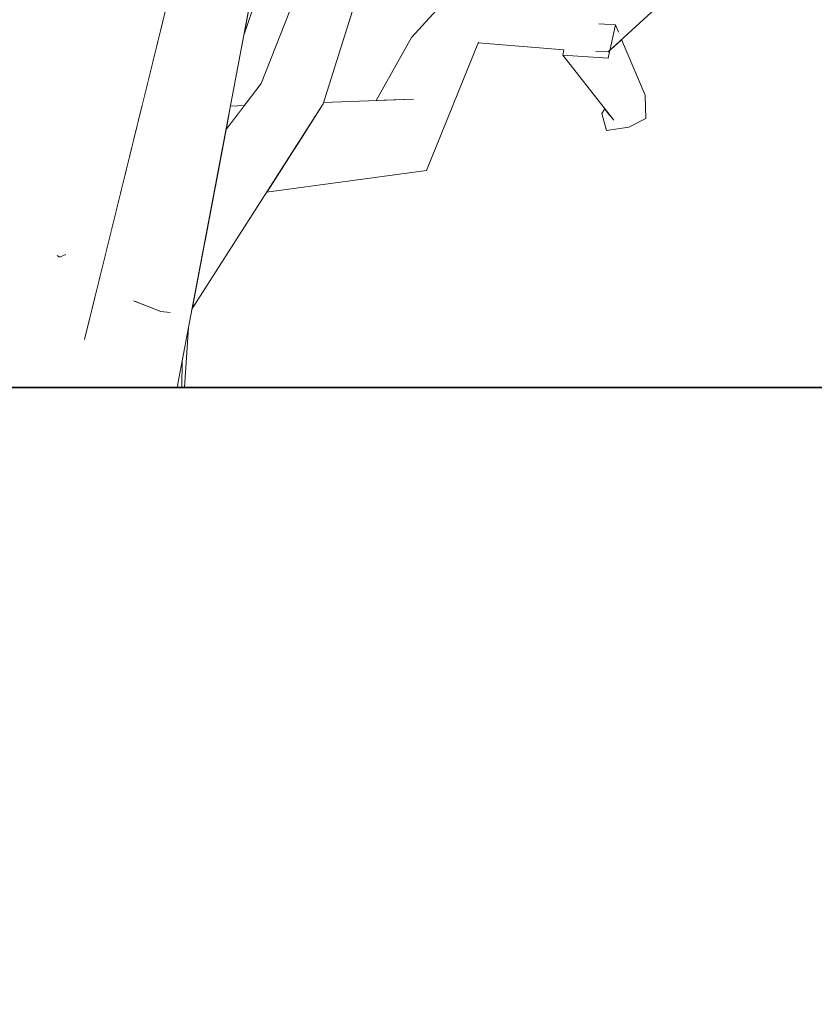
# Model space of a CAD drawing. Extents: x -289599 to -184549, y 66678 to 295474.
# Tile 250 of 256: x -263483 to -263350, y 71410 to 71575. Entities that reach past the tile are written whole.
import ezdxf

# ---------------------------------------------------------------- set-up
doc = ezdxf.new("R2010")
doc.units = 0
doc.header["$MEASUREMENT"] = 0
doc.linetypes.add('Wipeout_Contour', pattern=[1000, 0, -1000])
doc.layers.add('arch drzewa', color=8, linetype='Continuous')
doc.layers.add('Model stropy', color=8, linetype='Continuous')
doc.layers.add('arch drzewa_Nr_Pióra__4', color=8, linetype='Continuous', lineweight=9)
doc.layers.add('Model stropy_Nr_Pióra__26', color=8, linetype='Continuous', lineweight=35)

msp = doc.modelspace()

# ---------------------------------------------------------------- wipeouts: each hides what was drawn before it
at = {"color": 254, "linetype": 'Wipeout_Contour', "lineweight": 0, "ltscale": 960516.601591}
msp.add_wipeout([(-263384.37, 71568.83), (-263378.04, 71558.72), (-263378.13, 71562.64)], dxfattribs=at).dxf.layer = 'arch drzewa'
at = {"color": 254, "linetype": 'Wipeout_Contour', "lineweight": 0, "ltscale": 1281008.842245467}
msp.add_wipeout([(-263463.14, 71560.35), (-263469.19, 71547.64), (-263468.42, 71537.6), (-263462.68, 71560.9)], dxfattribs=at).dxf.layer = 'arch drzewa'
at = {"color": 254, "linetype": 'Wipeout_Contour', "lineweight": 0, "ltscale": 960717.33729}
msp.add_wipeout([(-263457.98, 71528.72), (-263459.56, 71526.26), (-263458.05, 71526.1)], dxfattribs=at).dxf.layer = 'arch drzewa'
at = {"color": 254, "linetype": 'Wipeout_Contour', "lineweight": 0, "ltscale": 1926976.399866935}
msp.add_wipeout([(-266429.89, 71363.5), (-266079.89, 71363.5), (-266079.89, 71263.5), (-260835.35, 71263.5), (-260835.35, 71513.5), (-266429.89, 71513.5)], dxfattribs=at).dxf.layer = 'Model stropy'

# ---------------------------------------------------------------- next in the draw order: wipeouts: each hides what was drawn before it
at = {"color": 254, "linetype": 'Wipeout_Contour', "lineweight": 0, "ltscale": 960718.342254}
msp.add_wipeout([(-263459.56, 71526.26), (-263457.98, 71528.72), (-263458.53, 71528.6)], dxfattribs=at).dxf.layer = 'arch drzewa'
at = {"color": 254, "linetype": 'Wipeout_Contour', "lineweight": 0, "ltscale": 1280935.341599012}
msp.add_wipeout([(-263456.76, 71513.5), (-263455.98, 71513.5), (-263455.97, 71517.98), (-263456.7, 71514.13)], dxfattribs=at).dxf.layer = 'arch drzewa'
at = {"color": 254, "linetype": 'Wipeout_Contour', "lineweight": 0, "ltscale": 1280966.971304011}
msp.add_wipeout([(-263466.88, 71517.52), (-263466.57, 71513.5), (-263462.24, 71513.5), (-263462.29, 71514.71)], dxfattribs=at).dxf.layer = 'arch drzewa'

# ---------------------------------------------------------------- next in the draw order: wipeouts: each hides what was drawn before it
at = {"color": 254, "linetype": 'Wipeout_Contour', "lineweight": 0, "ltscale": 3202532.05401873}
msp.add_wipeout([(-263477.09, 71513.5), (-263466.57, 71513.5), (-263466.88, 71517.52), (-263472.34, 71521.66), (-263468.42, 71537.6), (-263469.19, 71547.64), (-263475.62, 71535.8), (-263476.58, 71535.38), (-263476.95, 71535.65), (-263476.96, 71535.95)], dxfattribs=at).dxf.layer = 'arch drzewa'
at = {"color": 254, "linetype": 'Wipeout_Contour', "lineweight": 0, "ltscale": 960724.047316}
msp.add_wipeout([(-263463.94, 71528.01), (-263459.56, 71526.26), (-263458.53, 71528.6)], dxfattribs=at).dxf.layer = 'arch drzewa'
at = {"color": 254, "linetype": 'Wipeout_Contour', "lineweight": 0, "ltscale": 1280946.755595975}
msp.add_wipeout([(-263462.29, 71514.71), (-263462.24, 71513.5), (-263456.76, 71513.5), (-263456.7, 71514.13)], dxfattribs=at).dxf.layer = 'arch drzewa'

# ---------------------------------------------------------------- next in the draw order: linework, layer by layer
at = {"layer": 'arch drzewa_Nr_Pióra__4', "linetype": 'Continuous'}
for p, q in [((-263459.56, 71526.26), (-263464.13, 71528.08)), ((-263457.99, 71526.09), (-263459.56, 71526.26))]:
    msp.add_line(p, q, dxfattribs=at)

# ---------------------------------------------------------------- next in the draw order: wipeouts: each hides what was drawn before it
at = {"color": 254, "linetype": 'Wipeout_Contour', "lineweight": 0, "ltscale": 2241909.251671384}
msp.add_wipeout([(-263476.36, 71641.28), (-263491.42, 71642.2), (-263484.59, 71513.5), (-263477.09, 71513.5), (-263476.96, 71535.95), (-263481.9, 71578.99), (-263476.56, 71605.73)], dxfattribs=at).dxf.layer = 'arch drzewa'
at = {"color": 254, "linetype": 'Wipeout_Contour', "lineweight": 0, "ltscale": 960723.503106}
msp.add_wipeout([(-263444.13, 71580.42), (-263457.08, 71583.65), (-263456.7, 71514.13)], dxfattribs=at).dxf.layer = 'arch drzewa'

# ---------------------------------------------------------------- next in the draw order: wipeouts: each hides what was drawn before it
at = {"color": 254, "linetype": 'Wipeout_Contour', "lineweight": 0, "ltscale": 1280917.914673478}
msp.add_wipeout([(-263454.25, 71527.07), (-263454.32, 71526.68), (-263432.27, 71561.19), (-263436.64, 71561.99)], dxfattribs=at).dxf.layer = 'arch drzewa'
at = {"color": 254, "linetype": 'Wipeout_Contour', "lineweight": 0, "ltscale": 1280934.200396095}
msp.add_wipeout([(-263455.98, 71513.5), (-263455.54, 71513.5), (-263454.91, 71523.57), (-263455.97, 71517.98)], dxfattribs=at).dxf.layer = 'arch drzewa'

# ---------------------------------------------------------------- next in the draw order: linework, layer by layer
at = {"layer": 'arch drzewa_Nr_Pióra__4', "linetype": 'Continuous'}
for p, q in [((-263455.54, 71513.5), (-263454.91, 71523.57)), ((-263455.98, 71513.5), (-263455.97, 71517.98)), ((-263456.76, 71513.5), (-263456.7, 71514.13))]:
    msp.add_line(p, q, dxfattribs=at)
at = {"layer": 'Model stropy_Nr_Pióra__26', "linetype": 'Continuous'}
msp.add_line((-266429.89, 71513.5), (-260835.35, 71513.5), dxfattribs=at)

# ---------------------------------------------------------------- next in the draw order: wipeouts: each hides what was drawn before it
at = {"color": 254, "linetype": 'Wipeout_Contour', "lineweight": 0, "ltscale": 960664.878513}
msp.add_wipeout([(-263422.18, 71605.24), (-263432.27, 71561.19), (-263418.85, 71603.59)], dxfattribs=at).dxf.layer = 'arch drzewa'
at = {"color": 254, "linetype": 'Wipeout_Contour', "lineweight": 0, "ltscale": 960696.389132}
msp.add_wipeout([(-263454.25, 71527.07), (-263436.64, 71561.99), (-263452.24, 71537.67)], dxfattribs=at).dxf.layer = 'arch drzewa'

# ---------------------------------------------------------------- next in the draw order: wipeouts: each hides what was drawn before it
at = {"color": 254, "linetype": 'Wipeout_Contour', "lineweight": 0, "ltscale": 1921532.433868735}
msp.add_wipeout([(-263467.93, 71611.84), (-263463.14, 71560.35), (-263462.68, 71560.9), (-263457.08, 71583.65), (-263455.98, 71591.92), (-263453.37, 71615.93)], dxfattribs=at).dxf.layer = 'arch drzewa'
at = {"color": 254, "linetype": 'Wipeout_Contour', "lineweight": 0, "ltscale": 1280930.72005454}
msp.add_wipeout([(-263450.51, 71546.75), (-263452.24, 71537.67), (-263436.64, 71561.99), (-263442.65, 71564.56)], dxfattribs=at).dxf.layer = 'arch drzewa'

# ---------------------------------------------------------------- next in the draw order: wipeouts: each hides what was drawn before it
at = {"color": 254, "linetype": 'Wipeout_Contour', "lineweight": 0, "ltscale": 1601290.977109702}
msp.add_wipeout([(-263476.58, 71535.38), (-263475.62, 71535.8), (-263469.19, 71547.64), (-263463.14, 71560.35), (-263467.93, 71611.84)], dxfattribs=at).dxf.layer = 'arch drzewa'
at = {"color": 254, "linetype": 'Wipeout_Contour', "lineweight": 0, "ltscale": 960671.176835}
msp.add_wipeout([(-263422.18, 71605.24), (-263436.64, 71561.99), (-263432.27, 71561.19)], dxfattribs=at).dxf.layer = 'arch drzewa'
at = {"color": 254, "linetype": 'Wipeout_Contour', "lineweight": 0, "ltscale": 1280941.070226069}
msp.add_wipeout([(-263450.33, 71547.73), (-263450.51, 71546.75), (-263442.65, 71564.56), (-263448.61, 71556.79)], dxfattribs=at).dxf.layer = 'arch drzewa'

# ---------------------------------------------------------------- next in the draw order: wipeouts: each hides what was drawn before it
at = {"color": 254, "linetype": 'Wipeout_Contour', "lineweight": 0, "ltscale": 960804.13634}
msp.add_wipeout([(-263476.58, 71535.38), (-263467.93, 71611.84), (-263473.92, 71618.96)], dxfattribs=at).dxf.layer = 'arch drzewa'
at = {"color": 254, "linetype": 'Wipeout_Contour', "lineweight": 0, "ltscale": 960677.249091}
msp.add_wipeout([(-263436.64, 71561.99), (-263422.18, 71605.24), (-263426.68, 71605.22)], dxfattribs=at).dxf.layer = 'arch drzewa'
at = {"color": 254, "linetype": 'Wipeout_Contour', "lineweight": 0, "ltscale": 960708.285605}
msp.add_wipeout([(-263447.85, 71560.8), (-263448.61, 71556.79), (-263445.46, 71560.89)], dxfattribs=at).dxf.layer = 'arch drzewa'

# ---------------------------------------------------------------- next in the draw order: linework, layer by layer
at = {"layer": 'arch drzewa_Nr_Pióra__4', "linetype": 'Continuous'}
for p, q in [((-263472.37, 71521.54), (-263457.08, 71583.65)), ((-263447.85, 71560.8), (-263445.46, 71560.89))]:
    msp.add_line(p, q, dxfattribs=at)

# ---------------------------------------------------------------- next in the draw order: wipeouts: each hides what was drawn before it
at = {"color": 254, "linetype": 'Wipeout_Contour', "lineweight": 0, "ltscale": 1601327.861385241}
msp.add_wipeout([(-263481.9, 71578.99), (-263476.96, 71535.95), (-263476.95, 71535.65), (-263476.58, 71535.38), (-263473.92, 71618.96)], dxfattribs=at).dxf.layer = 'arch drzewa'
at = {"color": 254, "linetype": 'Wipeout_Contour', "lineweight": 0, "ltscale": 960686.508532}
msp.add_wipeout([(-263426.68, 71605.22), (-263442.65, 71564.56), (-263436.64, 71561.99)], dxfattribs=at).dxf.layer = 'arch drzewa'

# ---------------------------------------------------------------- next in the draw order: linework, layer by layer
at = {"layer": 'arch drzewa_Nr_Pióra__4', "linetype": 'Continuous'}
for p, q in [((-263448.61, 71556.79), (-263442.65, 71564.56)), ((-263476.58, 71535.38), (-263476.97, 71535.66)), ((-263475.47, 71535.87), (-263476.58, 71535.38))]:
    msp.add_line(p, q, dxfattribs=at)

# ---------------------------------------------------------------- next in the draw order: wipeouts: each hides what was drawn before it
at = {"color": 254, "linetype": 'Wipeout_Contour', "lineweight": 0, "ltscale": 1280952.285499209}
msp.add_wipeout([(-263445.56, 71572.85), (-263439.64, 71589.85), (-263443.57, 71591.61), (-263444.13, 71580.42)], dxfattribs=at).dxf.layer = 'arch drzewa'
at = {"color": 254, "linetype": 'Wipeout_Contour', "lineweight": 0, "ltscale": 1280862.252555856}
msp.add_wipeout([(-263441.79, 71546.3), (-263414.92, 71549.97), (-263417.06, 71561.97), (-263437.2, 71553.47)], dxfattribs=at).dxf.layer = 'arch drzewa'

# ---------------------------------------------------------------- next in the draw order: linework, layer by layer
at = {"layer": 'arch drzewa_Nr_Pióra__4', "linetype": 'Continuous'}
for p, q in [((-263442.65, 71564.56), (-263426.68, 71605.22)), ((-263445.56, 71572.85), (-263439.64, 71589.85)), ((-263456.7, 71514.13), (-263444.13, 71580.42))]:
    msp.add_line(p, q, dxfattribs=at)

# ---------------------------------------------------------------- next in the draw order: wipeouts: each hides what was drawn before it
at = {"color": 254, "linetype": 'Wipeout_Contour', "lineweight": 0, "ltscale": 960608.097274}
msp.add_wipeout([(-263414.92, 71549.97), (-263406.15, 71571.52), (-263412.03, 71578.19)], dxfattribs=at).dxf.layer = 'arch drzewa'
at = {"color": 254, "linetype": 'Wipeout_Contour', "lineweight": 0, "ltscale": 1280875.979861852}
msp.add_wipeout([(-263437.2, 71553.47), (-263417.06, 71561.97), (-263432.2, 71561.39), (-263432.27, 71561.19)], dxfattribs=at).dxf.layer = 'arch drzewa'

# ---------------------------------------------------------------- next in the draw order: linework, layer by layer
at = {"layer": 'arch drzewa_Nr_Pióra__4', "linetype": 'Continuous'}
msp.add_line((-263454.32, 71526.68), (-263432.27, 71561.19), dxfattribs=at)

# ---------------------------------------------------------------- next in the draw order: wipeouts: each hides what was drawn before it
at = {"color": 254, "linetype": 'Wipeout_Contour', "lineweight": 0, "ltscale": 960616.326901}
msp.add_wipeout([(-263412.03, 71578.19), (-263417.06, 71561.97), (-263414.92, 71549.97)], dxfattribs=at).dxf.layer = 'arch drzewa'
at = {"color": 254, "linetype": 'Wipeout_Contour', "lineweight": 0, "ltscale": 960559.145984}
msp.add_wipeout([(-263406.15, 71571.52), (-263384.37, 71569.89), (-263387.23, 71575.61)], dxfattribs=at).dxf.layer = 'arch drzewa'

# ---------------------------------------------------------------- next in the draw order: linework, layer by layer
at = {"layer": 'arch drzewa_Nr_Pióra__4', "linetype": 'Continuous'}
msp.add_line((-263441.79, 71546.3), (-263414.92, 71549.97), dxfattribs=at)

# ---------------------------------------------------------------- next in the draw order: wipeouts: each hides what was drawn before it
at = {"color": 254, "linetype": 'Wipeout_Contour', "lineweight": 0, "ltscale": 960623.990744}
msp.add_wipeout([(-263412.03, 71578.19), (-263417.44, 71572.29), (-263417.06, 71561.97)], dxfattribs=at).dxf.layer = 'arch drzewa'

# ---------------------------------------------------------------- next in the draw order: wipeouts: each hides what was drawn before it
at = {"color": 254, "linetype": 'Wipeout_Contour', "lineweight": 0, "ltscale": 960587.464679}
msp.add_wipeout([(-263412.03, 71578.19), (-263406.15, 71571.52), (-263387.23, 71575.61)], dxfattribs=at).dxf.layer = 'arch drzewa'
at = {"color": 254, "linetype": 'Wipeout_Contour', "lineweight": 0, "ltscale": 960631.612771}
msp.add_wipeout([(-263417.44, 71572.29), (-263423.38, 71561.73), (-263417.06, 71561.97)], dxfattribs=at).dxf.layer = 'arch drzewa'

# ---------------------------------------------------------------- next in the draw order: linework, layer by layer
at = {"layer": 'arch drzewa_Nr_Pióra__4', "linetype": 'Continuous'}
for p, q in [((-263432.27, 71561.19), (-263418.85, 71603.59)), ((-263412.03, 71578.19), (-263417.44, 71572.29)), ((-263423.38, 71561.73), (-263417.44, 71572.29)), ((-263432.2, 71561.39), (-263417.06, 71561.97))]:
    msp.add_line(p, q, dxfattribs=at)

# ---------------------------------------------------------------- next in the draw order: wipeouts: each hides what was drawn before it
at = {"color": 254, "linetype": 'Wipeout_Contour', "lineweight": 0, "ltscale": 1921125.818831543}
msp.add_wipeout([(-263406.2, 71571.39), (-263391.81, 71570.23), (-263391.81, 71570.26), (-263386.2, 71569.97), (-263384.37, 71569.89), (-263406.16, 71571.47)], dxfattribs=at).dxf.layer = 'arch drzewa'

# ---------------------------------------------------------------- next in the draw order: wipeouts: each hides what was drawn before it
at = {"color": 254, "linetype": 'Wipeout_Contour', "lineweight": 0, "ltscale": 960575.80353}
msp.add_wipeout([(-263406.15, 71571.52), (-263406.16, 71571.47), (-263384.37, 71569.89)], dxfattribs=at).dxf.layer = 'arch drzewa'

# ---------------------------------------------------------------- next in the draw order: linework, layer by layer
at = {"layer": 'arch drzewa_Nr_Pióra__4', "linetype": 'Continuous'}
msp.add_line((-263414.92, 71549.97), (-263406.15, 71571.52), dxfattribs=at)

# ---------------------------------------------------------------- next in the draw order: wipeouts: each hides what was drawn before it
at = {"color": 254, "linetype": 'Wipeout_Contour', "lineweight": 0, "ltscale": 960506.12704}
msp.add_wipeout([(-263384.37, 71569.89), (-263362.52, 71589.98), (-263366.84, 71593.32)], dxfattribs=at).dxf.layer = 'arch drzewa'

# ---------------------------------------------------------------- next in the draw order: wipeouts: each hides what was drawn before it
at = {"color": 254, "linetype": 'Wipeout_Contour', "lineweight": 0, "ltscale": 1280700.430529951}
msp.add_wipeout([(-263384.08, 71570.16), (-263384.37, 71568.83), (-263378.13, 71562.64), (-263382.11, 71571.97)], dxfattribs=at).dxf.layer = 'arch drzewa'

# ---------------------------------------------------------------- next in the draw order: wipeouts: each hides what was drawn before it
at = {"color": 254, "linetype": 'Wipeout_Contour', "lineweight": 0, "ltscale": 960532.248172}
msp.add_wipeout([(-263382.66, 71573.24), (-263383.16, 71574.43), (-263384.03, 71570.38)], dxfattribs=at).dxf.layer = 'arch drzewa'
at = {"color": 254, "linetype": 'Wipeout_Contour', "lineweight": 0, "ltscale": 960527.776902}
msp.add_wipeout([(-263392, 71569.35), (-263383.44, 71558.4), (-263378.04, 71558.72)], dxfattribs=at).dxf.layer = 'arch drzewa'

# ---------------------------------------------------------------- next in the draw order: wipeouts: each hides what was drawn before it
at = {"color": 254, "linetype": 'Wipeout_Contour', "lineweight": 0, "ltscale": 960531.411225}
msp.add_wipeout([(-263378.04, 71558.72), (-263384.37, 71568.83), (-263392, 71569.35)], dxfattribs=at).dxf.layer = 'arch drzewa'

# ---------------------------------------------------------------- next in the draw order: linework, layer by layer
at = {"layer": 'arch drzewa_Nr_Pióra__4', "linetype": 'Continuous'}
msp.add_line((-263382.11, 71571.97), (-263378.13, 71562.64), dxfattribs=at)

# ---------------------------------------------------------------- next in the draw order: wipeouts: each hides what was drawn before it
at = {"color": 254, "linetype": 'Wipeout_Contour', "lineweight": 0, "ltscale": 1921083.054684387}
msp.add_wipeout([(-263392, 71569.35), (-263384.37, 71568.83), (-263384.08, 71570.16), (-263384.37, 71569.89), (-263386.2, 71569.97), (-263391.81, 71570.26)], dxfattribs=at).dxf.layer = 'arch drzewa'
at = {"color": 254, "linetype": 'Wipeout_Contour', "lineweight": 0, "ltscale": 1280701.894119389}
msp.add_wipeout([(-263384.94, 71560.31), (-263385.46, 71559.56), (-263384.67, 71556.67), (-263384.15, 71559.3)], dxfattribs=at).dxf.layer = 'arch drzewa'

# ---------------------------------------------------------------- next in the draw order: linework, layer by layer
at = {"layer": 'arch drzewa_Nr_Pióra__4', "linetype": 'Continuous'}
for p, q in [((-263406.2, 71571.39), (-263391.81, 71570.23)), ((-263391.81, 71570.26), (-263392, 71569.35)), ((-263392, 71569.35), (-263384.37, 71568.83))]:
    msp.add_line(p, q, dxfattribs=at)

# ---------------------------------------------------------------- next in the draw order: wipeouts: each hides what was drawn before it
at = {"color": 254, "linetype": 'Wipeout_Contour', "lineweight": 0, "ltscale": 960535.786145}
msp.add_wipeout([(-263383.16, 71574.43), (-263385.85, 71574.62), (-263384.03, 71570.38)], dxfattribs=at).dxf.layer = 'arch drzewa'
at = {"color": 254, "linetype": 'Wipeout_Contour', "lineweight": 0, "ltscale": 960523.585433}
msp.add_wipeout([(-263384.15, 71559.3), (-263384.67, 71556.67), (-263383.44, 71558.4)], dxfattribs=at).dxf.layer = 'arch drzewa'

# ---------------------------------------------------------------- next in the draw order: linework, layer by layer
at = {"layer": 'arch drzewa_Nr_Pióra__4', "linetype": 'Continuous'}
for p, q in [((-263384.37, 71569.89), (-263362.52, 71589.98)), ((-263383.16, 71574.43), (-263385.93, 71574.62)), ((-263384.05, 71570.33), (-263383.16, 71574.43)), ((-263383.16, 71574.43), (-263382.64, 71573.2)), ((-263386.46, 71569.98), (-263384.37, 71569.89)), ((-263384.37, 71568.83), (-263384.08, 71570.16)), ((-263384.94, 71560.31), (-263385.46, 71559.56))]:
    msp.add_line(p, q, dxfattribs=at)

# ---------------------------------------------------------------- next in the draw order: wipeouts: each hides what was drawn before it
at = {"color": 254, "linetype": 'Wipeout_Contour', "lineweight": 0, "ltscale": 960519.788579}
msp.add_wipeout([(-263383.44, 71558.4), (-263384.67, 71556.67), (-263380.92, 71557.27)], dxfattribs=at).dxf.layer = 'arch drzewa'

# ---------------------------------------------------------------- next in the draw order: linework, layer by layer
at = {"layer": 'arch drzewa_Nr_Pióra__4', "linetype": 'Continuous'}
msp.add_line((-263385.46, 71559.56), (-263384.67, 71556.67), dxfattribs=at)

# ---------------------------------------------------------------- next in the draw order: wipeouts: each hides what was drawn before it
at = {"color": 254, "linetype": 'Wipeout_Contour', "lineweight": 0, "ltscale": 960514.102366}
msp.add_wipeout([(-263380.92, 71557.27), (-263378.04, 71558.72), (-263383.44, 71558.4)], dxfattribs=at).dxf.layer = 'arch drzewa'

# ---------------------------------------------------------------- next in the draw order: linework, layer by layer
at = {"layer": 'arch drzewa_Nr_Pióra__4', "linetype": 'Continuous'}
for p, q in [((-263392, 71569.35), (-263383.44, 71558.4)), ((-263378.04, 71558.72), (-263378.13, 71562.64)), ((-263378.04, 71558.72), (-263380.92, 71557.27)), ((-263384.67, 71556.67), (-263380.92, 71557.27))]:
    msp.add_line(p, q, dxfattribs=at)

doc.saveas('drawing.dxf')
